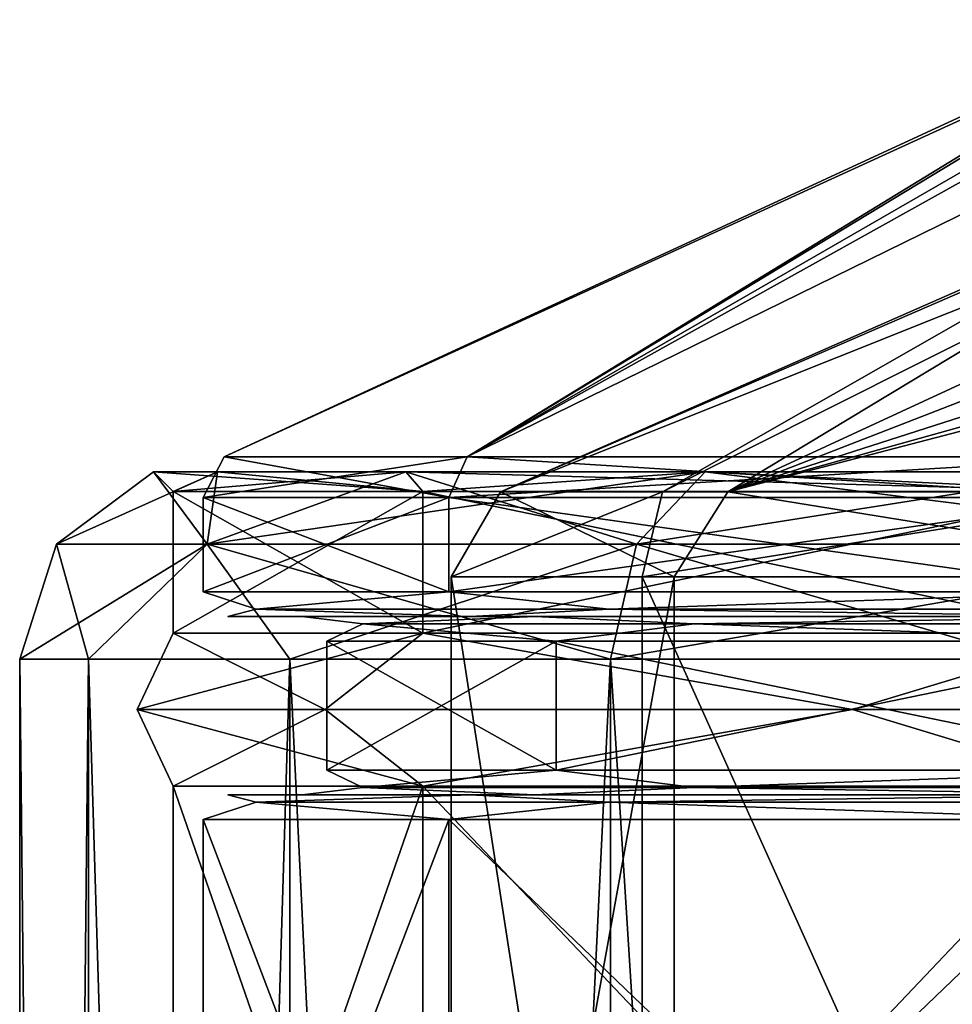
# Model space of a CAD drawing. Header units: millimetres. Extents: x -175 to 175, y 0 to 204.
# Tile 10 of 138: x -170 to -161, y 69 to 79. Entities that reach past the tile are written whole.
import ezdxf

# ---------------------------------------------------------------- set-up
doc = ezdxf.new("R2010")
doc.units = ezdxf.units.MM
doc.header["$LTSCALE"] = 65.185185
for name, color, linetype in [('1227', 7, 'CONTINUOUS'), ('1236', 7, 'CONTINUOUS'), ('1301', 7, 'CONTINUOUS'), ('1302', 7, 'CONTINUOUS'), ('1303', 7, 'CONTINUOUS'), ('1307', 7, 'CONTINUOUS'), ('1308', 7, 'CONTINUOUS'), ('1309', 7, 'CONTINUOUS'), ('1310', 7, 'CONTINUOUS'), ('1311', 7, 'CONTINUOUS'), ('1312', 7, 'CONTINUOUS'), ('1313', 7, 'CONTINUOUS'), ('1314', 7, 'CONTINUOUS'), ('1317', 7, 'CONTINUOUS'), ('1320', 7, 'CONTINUOUS'), ('1324', 7, 'CONTINUOUS'), ('1325', 7, 'CONTINUOUS'), ('1326', 7, 'CONTINUOUS'), ('1329', 7, 'CONTINUOUS'), ('1331', 7, 'CONTINUOUS'), ('1333', 7, 'CONTINUOUS'), ('1336', 7, 'CONTINUOUS'), ('1337', 7, 'CONTINUOUS'), ('1345', 7, 'CONTINUOUS'), ('1403', 7, 'CONTINUOUS'), ('1404', 7, 'CONTINUOUS')]:
    doc.layers.add(name, color=color, linetype=linetype)

msp = doc.modelspace()

# ---------------------------------------------------------------- linework, layer by layer
at = {"layer": '1227', "color": 7, "linetype": 'CONTINUOUS', "true_color": 0xe0f2ff}
for points in [[(-170.35, 72.6086), (-169.6566, 72.6086, -5.267), (-170.35, 5.8), (-170.35, 72.6086)], [(-170.35, 5.8), (-169.6566, 72.6086, -5.267), (-169.6566, 5.8, -5.267), (-170.35, 5.8)], [(-169.6566, 72.6086, -5.267), (-167.6236, 72.6086, -10.175), (-169.6566, 5.8, -5.267), (-169.6566, 72.6086, -5.267)], [(-169.6566, 5.8, -5.267), (-167.6236, 72.6086, -10.175), (-167.6236, 5.8, -10.175), (-169.6566, 5.8, -5.267)], [(-167.6236, 72.6086, -10.175), (-164.3896, 72.6086, -14.3896), (-167.6236, 5.8, -10.175), (-167.6236, 72.6086, -10.175)], [(-167.6236, 5.8, -10.175), (-164.3896, 72.6086, -14.3896), (-164.3896, 5.8, -14.3896), (-167.6236, 5.8, -10.175)], [(-164.3896, 72.6086, -14.3896), (-160.175, 72.6086, -17.6236), (-164.3896, 5.8, -14.3896), (-164.3896, 72.6086, -14.3896)], [(-164.3896, 5.8, -14.3896), (-160.175, 72.6086, -17.6236), (-160.175, 5.8, -17.6236), (-164.3896, 5.8, -14.3896)]]:
    msp.add_3dface(points, dxfattribs=at)
at = {"layer": '1236', "color": 7, "linetype": 'CONTINUOUS', "true_color": 0xe0f2ff}
for points in [[(-170.35, 72.6086), (-170.35, 5.8), (-169.6566, 5.8, 5.267), (-170.35, 72.6086)], [(-170.35, 72.6086), (-169.6566, 5.8, 5.267), (-169.6566, 72.6086, 5.267), (-170.35, 72.6086)], [(-169.6566, 5.8, 5.267), (-167.6236, 5.8, 10.175), (-169.6566, 72.6086, 5.267), (-169.6566, 5.8, 5.267)], [(-169.6566, 72.6086, 5.267), (-167.6236, 5.8, 10.175), (-167.6236, 72.6086, 10.175), (-169.6566, 72.6086, 5.267)], [(-167.6236, 5.8, 10.175), (-164.3896, 5.8, 14.3896), (-167.6236, 72.6086, 10.175), (-167.6236, 5.8, 10.175)], [(-167.6236, 72.6086, 10.175), (-164.3896, 5.8, 14.3896), (-164.3896, 72.6086, 14.3896), (-167.6236, 72.6086, 10.175)], [(-164.3896, 5.8, 14.3896), (-160.175, 5.8, 17.6236), (-164.3896, 72.6086, 14.3896), (-164.3896, 5.8, 14.3896)], [(-164.3896, 72.6086, 14.3896), (-160.175, 5.8, 17.6236), (-160.175, 72.6086, 17.6236), (-164.3896, 72.6086, 14.3896)]]:
    msp.add_3dface(points, dxfattribs=at)
at = {"layer": '1301', "color": 7, "linetype": 'CONTINUOUS', "true_color": 0xe0f2ff}
for points in [[(-168.8, 64.0725), (-166.2813, 64.0725, -9.3999), (-168.8, 71.3275), (-168.8, 64.0725)], [(-168.8, 71.3275), (-166.2813, 64.0725, -9.3999), (-166.2813, 71.3275, -9.3999), (-168.8, 71.3275)], [(-166.2813, 64.0725, -9.3999), (-159.3999, 64.0725, -16.2814), (-166.2813, 71.3275, -9.3999), (-166.2813, 64.0725, -9.3999)], [(-166.2813, 71.3275, -9.3999), (-159.3999, 64.0725, -16.2814), (-159.3999, 71.3275, -16.2814), (-166.2813, 71.3275, -9.3999)]]:
    msp.add_3dface(points, dxfattribs=at)
at = {"layer": '1302', "color": 7, "linetype": 'CONTINUOUS', "true_color": 0xe0f2ff}
for points in [[(-169.165, 72.1), (-167.2671, 72.1, -8.3154), (-168.8, 72.8725), (-169.165, 72.1)], [(-168.8, 72.8725), (-167.2671, 72.1, -8.3154), (-166.2813, 72.8725, -9.3999), (-168.8, 72.8725)], [(-167.2671, 72.1, -8.3154), (-161.9492, 72.1, -14.9838), (-166.2813, 72.8725, -9.3999), (-167.2671, 72.1, -8.3154)], [(-166.2813, 72.8725, -9.3999), (-161.9492, 72.1, -14.9838), (-159.3999, 72.8725, -16.2814), (-166.2813, 72.8725, -9.3999)], [(-161.9492, 72.1, -14.9838), (-154.2646, 72.1, -18.6845), (-159.3999, 72.8725, -16.2814), (-161.9492, 72.1, -14.9838)], [(-168.8, 71.3275), (-166.2813, 71.3275, -9.3999), (-169.165, 72.1), (-168.8, 71.3275)], [(-169.165, 72.1), (-166.2813, 71.3275, -9.3999), (-167.2671, 72.1, -8.3154), (-169.165, 72.1)], [(-167.2671, 72.1, -8.3154), (-166.2813, 71.3275, -9.3999), (-161.9492, 72.1, -14.9838), (-167.2671, 72.1, -8.3154)], [(-166.2813, 71.3275, -9.3999), (-159.3999, 71.3275, -16.2814), (-161.9492, 72.1, -14.9838), (-166.2813, 71.3275, -9.3999)], [(-161.9492, 72.1, -14.9838), (-159.3999, 71.3275, -16.2814), (-154.2646, 72.1, -18.6845), (-161.9492, 72.1, -14.9838)]]:
    msp.add_3dface(points, dxfattribs=at)
at = {"layer": '1303', "color": 7, "linetype": 'CONTINUOUS', "true_color": 0xe0f2ff}
for points in [[(-168.8, 72.8725), (-166.2813, 72.8725, -9.3999), (-168.8, 74.3), (-168.8, 72.8725)], [(-168.8, 74.3), (-166.2813, 72.8725, -9.3999), (-166.2814, 74.3, -9.3998), (-168.8, 74.3)], [(-166.2813, 72.8725, -9.3999), (-159.3999, 72.8725, -16.2814), (-166.2814, 74.3, -9.3998), (-166.2813, 72.8725, -9.3999)], [(-166.2814, 74.3, -9.3998), (-159.3999, 72.8725, -16.2814), (-159.3999, 74.3, -16.2813), (-166.2814, 74.3, -9.3998)]]:
    msp.add_3dface(points, dxfattribs=at)
at = {"layer": '1307', "color": 7, "linetype": 'CONTINUOUS', "true_color": 0xe0f2ff}
for points in [[(-168.8, 64.0725), (-168.8, 71.3275), (-166.2813, 71.3275, 9.3999), (-168.8, 64.0725)], [(-166.2813, 64.0725, 9.3999), (-168.8, 64.0725), (-166.2813, 71.3275, 9.3999), (-166.2813, 64.0725, 9.3999)], [(-159.3999, 64.0725, 16.2814), (-166.2813, 64.0725, 9.3999), (-159.3999, 71.3275, 16.2814), (-159.3999, 64.0725, 16.2814)], [(-159.3999, 71.3275, 16.2814), (-166.2813, 64.0725, 9.3999), (-166.2813, 71.3275, 9.3999), (-159.3999, 71.3275, 16.2814)]]:
    msp.add_3dface(points, dxfattribs=at)
at = {"layer": '1308', "color": 7, "linetype": 'CONTINUOUS', "true_color": 0xe0f2ff}
for points in [[(-169.165, 72.1), (-168.8, 72.8725), (-166.2813, 72.8725, 9.3999), (-169.165, 72.1)], [(-167.2671, 72.1, 8.3154), (-169.165, 72.1), (-166.2813, 72.8725, 9.3999), (-167.2671, 72.1, 8.3154)], [(-161.9492, 72.1, 14.9838), (-167.2671, 72.1, 8.3154), (-166.2813, 72.8725, 9.3999), (-161.9492, 72.1, 14.9838)], [(-159.3999, 72.8725, 16.2814), (-161.9492, 72.1, 14.9838), (-166.2813, 72.8725, 9.3999), (-159.3999, 72.8725, 16.2814)], [(-154.2646, 72.1, 18.6845), (-161.9492, 72.1, 14.9838), (-159.3999, 72.8725, 16.2814), (-154.2646, 72.1, 18.6845)], [(-168.8, 71.3275), (-169.165, 72.1), (-167.2671, 72.1, 8.3154), (-168.8, 71.3275)], [(-166.2813, 71.3275, 9.3999), (-168.8, 71.3275), (-167.2671, 72.1, 8.3154), (-166.2813, 71.3275, 9.3999)], [(-161.9492, 72.1, 14.9838), (-166.2813, 71.3275, 9.3999), (-167.2671, 72.1, 8.3154), (-161.9492, 72.1, 14.9838)], [(-159.3999, 71.3275, 16.2814), (-166.2813, 71.3275, 9.3999), (-161.9492, 72.1, 14.9838), (-159.3999, 71.3275, 16.2814)], [(-154.2646, 72.1, 18.6845), (-159.3999, 71.3275, 16.2814), (-161.9492, 72.1, 14.9838), (-154.2646, 72.1, 18.6845)]]:
    msp.add_3dface(points, dxfattribs=at)
at = {"layer": '1309', "color": 7, "linetype": 'CONTINUOUS', "true_color": 0xe0f2ff}
for points in [[(-168.8, 72.8725), (-168.8, 74.3), (-166.2814, 74.3, 9.3998), (-168.8, 72.8725)], [(-166.2813, 72.8725, 9.3999), (-168.8, 72.8725), (-166.2814, 74.3, 9.3998), (-166.2813, 72.8725, 9.3999)], [(-159.3999, 74.3, 16.2813), (-166.2813, 72.8725, 9.3999), (-166.2814, 74.3, 9.3998), (-159.3999, 74.3, 16.2813)], [(-159.3999, 72.8725, 16.2814), (-166.2813, 72.8725, 9.3999), (-159.3999, 74.3, 16.2813), (-159.3999, 72.8725, 16.2814)]]:
    msp.add_3dface(points, dxfattribs=at)
at = {"layer": '1310', "color": 7, "linetype": 'CONTINUOUS', "true_color": 0xe0f2ff}
for points in [[(-168.3526, 74.5, 4.9176), (-168.8, 74.3), (-169, 74.5, 0), (-168.3526, 74.5, 4.9176)], [(-166.2814, 74.3, 9.3998), (-168.8, 74.3), (-166.4546, 74.5, 9.4998), (-166.2814, 74.3, 9.3998)], [(-166.4546, 74.5, 9.4998), (-168.8, 74.3), (-168.3526, 74.5, 4.9176), (-166.4546, 74.5, 9.4998)], [(-163.435, 74.5, 13.435), (-166.2814, 74.3, 9.3998), (-166.4546, 74.5, 9.4998), (-163.435, 74.5, 13.435)], [(-159.3999, 74.3, 16.2813), (-166.2814, 74.3, 9.3998), (-163.435, 74.5, 13.435), (-159.3999, 74.3, 16.2813)], [(-159.4998, 74.5, 16.4546), (-159.3999, 74.3, 16.2813), (-163.435, 74.5, 13.435), (-159.4998, 74.5, 16.4546)]]:
    msp.add_3dface(points, dxfattribs=at)
at = {"layer": '1311', "color": 7, "linetype": 'CONTINUOUS', "true_color": 0xe0f2ff}
for points in [[(-168.8, 74.3), (-166.2814, 74.3, -9.3998), (-169, 74.5, 0), (-168.8, 74.3)], [(-169, 74.5, 0), (-166.2814, 74.3, -9.3998), (-168.3526, 74.5, -4.9176), (-169, 74.5, 0)], [(-168.3526, 74.5, -4.9176), (-166.2814, 74.3, -9.3998), (-166.4546, 74.5, -9.4998), (-168.3526, 74.5, -4.9176)], [(-166.2814, 74.3, -9.3998), (-159.3999, 74.3, -16.2813), (-166.4546, 74.5, -9.4998), (-166.2814, 74.3, -9.3998)], [(-166.4546, 74.5, -9.4998), (-159.3999, 74.3, -16.2813), (-163.435, 74.5, -13.435), (-166.4546, 74.5, -9.4998)], [(-163.435, 74.5, -13.435), (-159.3999, 74.3, -16.2813), (-159.4998, 74.5, -16.4546), (-163.435, 74.5, -13.435)]]:
    msp.add_3dface(points, dxfattribs=at)
at = {"layer": '1312', "color": 7, "linetype": 'CONTINUOUS', "true_color": 0xe0f2ff}
for points in [[(-169, 74.5, 0), (-169.9779, 73.7705, 0), (-168.4571, 73.7705, 7.6452), (-169, 74.5, 0)], [(-168.3526, 74.5, 4.9176), (-169, 74.5, 0), (-168.4571, 73.7705, 7.6452), (-168.3526, 74.5, 4.9176)], [(-166.4546, 74.5, 9.4998), (-168.3526, 74.5, 4.9176), (-168.4571, 73.7705, 7.6452), (-166.4546, 74.5, 9.4998)], [(-166.4546, 74.5, 9.4998), (-168.4571, 73.7705, 7.6452), (-164.1265, 73.7705, 14.1265), (-166.4546, 74.5, 9.4998)], [(-163.435, 74.5, 13.435), (-166.4546, 74.5, 9.4998), (-164.1265, 73.7705, 14.1265), (-163.435, 74.5, 13.435)], [(-163.435, 74.5, 13.435), (-164.1265, 73.7705, 14.1265), (-157.6452, 73.7705, 18.4572), (-163.435, 74.5, 13.435)], [(-159.4998, 74.5, 16.4546), (-163.435, 74.5, 13.435), (-157.6452, 73.7705, 18.4572), (-159.4998, 74.5, 16.4546)], [(-170.35, 72.6086), (-169.6566, 72.6086, 5.267), (-169.9779, 73.7705, 0), (-170.35, 72.6086)], [(-169.9779, 73.7705, 0), (-169.6566, 72.6086, 5.267), (-168.4571, 73.7705, 7.6452), (-169.9779, 73.7705, 0)], [(-169.6566, 72.6086, 5.267), (-167.6236, 72.6086, 10.175), (-168.4571, 73.7705, 7.6452), (-169.6566, 72.6086, 5.267)], [(-167.6236, 72.6086, 10.175), (-164.3896, 72.6086, 14.3896), (-168.4571, 73.7705, 7.6452), (-167.6236, 72.6086, 10.175)], [(-168.4571, 73.7705, 7.6452), (-164.3896, 72.6086, 14.3896), (-164.1265, 73.7705, 14.1265), (-168.4571, 73.7705, 7.6452)], [(-164.3896, 72.6086, 14.3896), (-160.175, 72.6086, 17.6236), (-164.1265, 73.7705, 14.1265), (-164.3896, 72.6086, 14.3896)], [(-164.1265, 73.7705, 14.1265), (-160.175, 72.6086, 17.6236), (-157.6452, 73.7705, 18.4572), (-164.1265, 73.7705, 14.1265)]]:
    msp.add_3dface(points, dxfattribs=at)
at = {"layer": '1313', "color": 7, "linetype": 'CONTINUOUS', "true_color": 0xe0f2ff}
for points in [[(-169, 74.5, 0), (-168.3526, 74.5, -4.9176), (-169.9779, 73.7705, 0), (-169, 74.5, 0)], [(-169.9779, 73.7705, 0), (-168.3526, 74.5, -4.9176), (-168.4571, 73.7705, -7.6452), (-169.9779, 73.7705, 0)], [(-168.3526, 74.5, -4.9176), (-166.4546, 74.5, -9.4998), (-168.4571, 73.7705, -7.6452), (-168.3526, 74.5, -4.9176)], [(-166.4546, 74.5, -9.4998), (-163.435, 74.5, -13.435), (-168.4571, 73.7705, -7.6452), (-166.4546, 74.5, -9.4998)], [(-163.435, 74.5, -13.435), (-164.1265, 73.7705, -14.1265), (-168.4571, 73.7705, -7.6452), (-163.435, 74.5, -13.435)], [(-163.435, 74.5, -13.435), (-159.4998, 74.5, -16.4546), (-164.1265, 73.7705, -14.1265), (-163.435, 74.5, -13.435)], [(-159.4998, 74.5, -16.4546), (-157.6452, 73.7705, -18.4572), (-164.1265, 73.7705, -14.1265), (-159.4998, 74.5, -16.4546)], [(-169.6566, 72.6086, -5.267), (-170.35, 72.6086), (-168.4571, 73.7705, -7.6452), (-169.6566, 72.6086, -5.267)], [(-170.35, 72.6086), (-169.9779, 73.7705, 0), (-168.4571, 73.7705, -7.6452), (-170.35, 72.6086)], [(-167.6236, 72.6086, -10.175), (-169.6566, 72.6086, -5.267), (-168.4571, 73.7705, -7.6452), (-167.6236, 72.6086, -10.175)], [(-164.1265, 73.7705, -14.1265), (-167.6236, 72.6086, -10.175), (-168.4571, 73.7705, -7.6452), (-164.1265, 73.7705, -14.1265)], [(-164.3896, 72.6086, -14.3896), (-167.6236, 72.6086, -10.175), (-164.1265, 73.7705, -14.1265), (-164.3896, 72.6086, -14.3896)], [(-160.175, 72.6086, -17.6236), (-164.3896, 72.6086, -14.3896), (-157.6452, 73.7705, -18.4572), (-160.175, 72.6086, -17.6236)], [(-157.6452, 73.7705, -18.4572), (-164.3896, 72.6086, -14.3896), (-164.1265, 73.7705, -14.1265), (-157.6452, 73.7705, -18.4572)]]:
    msp.add_3dface(points, dxfattribs=at)
at = {"layer": '1314', "color": 7, "linetype": 'CONTINUOUS', "true_color": 0xe0f2ff}
for points in [[(-165.9966, 61, 0.3293), (-164.0707, 61, -7.6167), (-165.9966, 73.4395, 0.3293), (-165.9966, 61, 0.3293)], [(-165.9966, 73.4395, 0.3293), (-164.0707, 61, -7.6167), (-164.0707, 73.4395, -7.6167), (-165.9966, 73.4395, 0.3293)], [(-163.7453, 61, 8.1894), (-165.9966, 61, 0.3293), (-163.7453, 73.4395, 8.1894), (-163.7453, 61, 8.1894)], [(-163.7453, 73.4395, 8.1894), (-165.9966, 61, 0.3293), (-165.9966, 73.4395, 0.3293), (-163.7453, 73.4395, 8.1894)], [(-164.0707, 61, -7.6167), (-158.4706, 61, -13.5738), (-164.0707, 73.4395, -7.6167), (-164.0707, 61, -7.6167)], [(-164.0707, 73.4395, -7.6167), (-158.4706, 61, -13.5738), (-158.4706, 73.4395, -13.5738), (-164.0707, 73.4395, -7.6167)], [(-157.9047, 61, 13.911), (-163.7453, 61, 8.1894), (-157.9047, 73.4395, 13.911), (-157.9047, 61, 13.911)], [(-157.9047, 73.4395, 13.911), (-163.7453, 61, 8.1894), (-163.7453, 73.4395, 8.1894), (-157.9047, 73.4395, 13.911)]]:
    msp.add_3dface(points, dxfattribs=at)
at = {"layer": '1317', "color": 7, "linetype": 'CONTINUOUS', "true_color": 0xe0f2ff}
for points in [[(-168.2857, 74.6505), (-165.8359, 74.6505, 9.1429), (-158.2516, 79.2884, 1.0846), (-168.2857, 74.6505)], [(-158.2516, 79.2406, -2.0327), (-168.2857, 74.6505), (-158.2516, 79.2884, 1.0846), (-158.2516, 79.2406, -2.0327)], [(-158.2516, 79.2884, 1.0846), (-165.8359, 74.6505, 9.1429), (-158.2516, 79.024, 4.1769), (-158.2516, 79.2884, 1.0846)], [(-165.8359, 74.6505, -9.1429), (-168.2857, 74.6505), (-158.2516, 79.2406, -2.0327), (-165.8359, 74.6505, -9.1429)], [(-158.2515, 78.8764, -5.1449), (-165.8359, 74.6505, -9.1429), (-158.2516, 79.2406, -2.0327), (-158.2515, 78.8764, -5.1449)], [(-165.8359, 74.6505, 9.1429), (-158.2516, 78.3722, 7.5472), (-158.2516, 79.024, 4.1769), (-165.8359, 74.6505, 9.1429)], [(-159.1429, 74.6505, -15.8359), (-165.8359, 74.6505, -9.1429), (-158.2515, 78.8764, -5.1449), (-159.1429, 74.6505, -15.8359)], [(-159.1429, 74.6505, 15.8359), (-158.2516, 78.3722, 7.5472), (-165.8359, 74.6505, 9.1429), (-159.1429, 74.6505, 15.8359)]]:
    msp.add_3dface(points, dxfattribs=at)
at = {"layer": '1320', "color": 7, "linetype": 'CONTINUOUS', "true_color": 0xe0f2ff}
for points in [[(-168.2857, 74.6505), (-165.8359, 74.6505, -9.1429), (-168.5, 74.2402), (-168.2857, 74.6505)], [(-166.0215, 74.2402, 9.25), (-168.2857, 74.6505), (-168.5, 74.2402), (-166.0215, 74.2402, 9.25)], [(-168.5, 74.2402), (-165.8359, 74.6505, -9.1429), (-166.0215, 74.2402, -9.25), (-168.5, 74.2402)], [(-165.8359, 74.6505, 9.1429), (-168.2857, 74.6505), (-166.0215, 74.2402, 9.25), (-165.8359, 74.6505, 9.1429)], [(-159.25, 74.2402, 16.0215), (-165.8359, 74.6505, 9.1429), (-166.0215, 74.2402, 9.25), (-159.25, 74.2402, 16.0215)], [(-165.8359, 74.6505, -9.1429), (-159.1429, 74.6505, -15.8359), (-166.0215, 74.2402, -9.25), (-165.8359, 74.6505, -9.1429)], [(-166.0215, 74.2402, -9.25), (-159.1429, 74.6505, -15.8359), (-159.25, 74.2402, -16.0215), (-166.0215, 74.2402, -9.25)], [(-159.1429, 74.6505, 15.8359), (-165.8359, 74.6505, 9.1429), (-159.25, 74.2402, 16.0215), (-159.1429, 74.6505, 15.8359)]]:
    msp.add_3dface(points, dxfattribs=at)
at = {"layer": '1324', "color": 7, "linetype": 'CONTINUOUS', "true_color": 0xe0f2ff}
for points in [[(-168.25, 71.2402, 0), (-165.8035, 71.2402, 9.1275), (-167.5, 71.2402, 0), (-168.25, 71.2402, 0)], [(-165.8035, 71.2402, -9.1275), (-168.25, 71.2402, 0), (-167.5, 71.2402, 0), (-165.8035, 71.2402, -9.1275)], [(-167.5, 71.2402, 0), (-165.8035, 71.2402, 9.1275), (-165.154, 71.2402, 8.7524), (-167.5, 71.2402, 0)], [(-165.154, 71.2402, -8.7524), (-165.8035, 71.2402, -9.1275), (-167.5, 71.2402, 0), (-165.154, 71.2402, -8.7524)], [(-165.8035, 71.2402, 9.1275), (-159.1199, 71.2402, 15.8079), (-165.154, 71.2402, 8.7524), (-165.8035, 71.2402, 9.1275)], [(-159.1199, 71.2402, -15.8079), (-165.8035, 71.2402, -9.1275), (-165.154, 71.2402, -8.7524), (-159.1199, 71.2402, -15.8079)], [(-165.154, 71.2402, 8.7524), (-159.1199, 71.2402, 15.8079), (-158.7451, 71.2402, 15.1583), (-165.154, 71.2402, 8.7524)], [(-158.7451, 71.2402, -15.1583), (-159.1199, 71.2402, -15.8079), (-165.154, 71.2402, -8.7524), (-158.7451, 71.2402, -15.1583)]]:
    msp.add_3dface(points, dxfattribs=at)
at = {"layer": '1325', "color": 7, "linetype": 'CONTINUOUS', "true_color": 0xe0f2ff}
for points in [[(-167.25, 71.4902), (-164.9389, 71.4902, 8.625), (-167.25, 72.7902), (-167.25, 71.4902)], [(-167.25, 72.7902), (-164.9389, 71.4902, 8.625), (-164.9389, 72.7902, 8.625), (-167.25, 72.7902)], [(-164.9389, 71.4902, -8.625), (-167.25, 71.4902), (-164.9389, 72.7902, -8.625), (-164.9389, 71.4902, -8.625)], [(-164.9389, 72.7902, -8.625), (-167.25, 71.4902), (-167.25, 72.7902), (-164.9389, 72.7902, -8.625)], [(-164.9389, 71.4902, 8.625), (-158.625, 71.4902, 14.9389), (-164.9389, 72.7902, 8.625), (-164.9389, 71.4902, 8.625)], [(-164.9389, 72.7902, 8.625), (-158.625, 71.4902, 14.9389), (-158.625, 72.7902, 14.9389), (-164.9389, 72.7902, 8.625)], [(-158.625, 71.4902, -14.9389), (-164.9389, 71.4902, -8.625), (-158.625, 72.7902, -14.9389), (-158.625, 71.4902, -14.9389)], [(-158.625, 72.7902, -14.9389), (-164.9389, 71.4902, -8.625), (-164.9389, 72.7902, -8.625), (-158.625, 72.7902, -14.9389)]]:
    msp.add_3dface(points, dxfattribs=at)
at = {"layer": '1326', "color": 7, "linetype": 'CONTINUOUS', "true_color": 0xe0f2ff}
for points in [[(-168.25, 73.0402, 0), (-165.8035, 73.0402, -9.1275), (-167.5, 73.0402, 0), (-168.25, 73.0402, 0)], [(-165.8035, 73.0402, 9.1275), (-168.25, 73.0402, 0), (-167.5, 73.0402, 0), (-165.8035, 73.0402, 9.1275)], [(-167.5, 73.0402, 0), (-165.8035, 73.0402, -9.1275), (-165.154, 73.0402, -8.7524), (-167.5, 73.0402, 0)], [(-165.154, 73.0402, 8.7524), (-165.8035, 73.0402, 9.1275), (-167.5, 73.0402, 0), (-165.154, 73.0402, 8.7524)], [(-165.8035, 73.0402, -9.1275), (-159.1199, 73.0402, -15.8079), (-165.154, 73.0402, -8.7524), (-165.8035, 73.0402, -9.1275)], [(-159.1199, 73.0402, 15.8079), (-165.8035, 73.0402, 9.1275), (-165.154, 73.0402, 8.7524), (-159.1199, 73.0402, 15.8079)], [(-165.154, 73.0402, -8.7524), (-159.1199, 73.0402, -15.8079), (-158.7451, 73.0402, -15.1583), (-165.154, 73.0402, -8.7524)], [(-158.7451, 73.0402, 15.1583), (-159.1199, 73.0402, 15.8079), (-165.154, 73.0402, 8.7524), (-158.7451, 73.0402, 15.1583)]]:
    msp.add_3dface(points, dxfattribs=at)
at = {"layer": '1329', "color": 7, "linetype": 'CONTINUOUS', "true_color": 0xe0f2ff}
for points in [[(-165.8035, 71.2402, 9.1275), (-168.25, 71.2402, 0), (-167.9648, 71.167, 4.1003), (-165.8035, 71.2402, 9.1275)], [(-168.25, 71.2402, 0), (-165.8035, 71.2402, -9.1275), (-167.9648, 71.167, -4.1003), (-168.25, 71.2402, 0)], [(-168.25, 71.2402, 0), (-167.9648, 71.167, -4.1003), (-167.9648, 71.167, 4.1003), (-168.25, 71.2402, 0)], [(-165.8035, 71.2402, 9.1275), (-167.9648, 71.167, 4.1003), (-164.4066, 71.167, 11.4889), (-165.8035, 71.2402, 9.1275)], [(-165.8035, 71.2402, -9.1275), (-164.4066, 71.167, -11.4889), (-167.9648, 71.167, -4.1003), (-165.8035, 71.2402, -9.1275)], [(-159.1199, 71.2402, 15.8079), (-165.8035, 71.2402, 9.1275), (-164.4066, 71.167, 11.4889), (-159.1199, 71.2402, 15.8079)], [(-165.8035, 71.2402, -9.1275), (-159.1199, 71.2402, -15.8079), (-164.4066, 71.167, -11.4889), (-165.8035, 71.2402, -9.1275)], [(-159.1199, 71.2402, 15.8079), (-164.4066, 71.167, 11.4889), (-157.9951, 71.167, 16.602), (-159.1199, 71.2402, 15.8079)], [(-159.1199, 71.2402, -15.8079), (-157.9951, 71.167, -16.602), (-164.4066, 71.167, -11.4889), (-159.1199, 71.2402, -15.8079)], [(-168.5, 70.9902), (-166.0215, 70.9902, 9.25), (-167.9648, 71.167, 4.1003), (-168.5, 70.9902)], [(-166.0215, 70.9902, -9.25), (-168.5, 70.9902), (-167.9648, 71.167, -4.1003), (-166.0215, 70.9902, -9.25)], [(-167.9648, 71.167, -4.1003), (-168.5, 70.9902), (-167.9648, 71.167, 4.1003), (-167.9648, 71.167, -4.1003)], [(-167.9648, 71.167, 4.1003), (-166.0215, 70.9902, 9.25), (-164.4066, 71.167, 11.4889), (-167.9648, 71.167, 4.1003)], [(-164.4066, 71.167, -11.4889), (-166.0215, 70.9902, -9.25), (-167.9648, 71.167, -4.1003), (-164.4066, 71.167, -11.4889)], [(-166.0215, 70.9902, 9.25), (-159.25, 70.9902, 16.0215), (-164.4066, 71.167, 11.4889), (-166.0215, 70.9902, 9.25)], [(-159.25, 70.9902, -16.0215), (-166.0215, 70.9902, -9.25), (-164.4066, 71.167, -11.4889), (-159.25, 70.9902, -16.0215)], [(-164.4066, 71.167, 11.4889), (-159.25, 70.9902, 16.0215), (-157.9951, 71.167, 16.602), (-164.4066, 71.167, 11.4889)], [(-157.9951, 71.167, -16.602), (-159.25, 70.9902, -16.0215), (-164.4066, 71.167, -11.4889), (-157.9951, 71.167, -16.602)]]:
    msp.add_3dface(points, dxfattribs=at)
at = {"layer": '1331', "color": 7, "linetype": 'CONTINUOUS', "true_color": 0xe0f2ff}
for points in [[(-164.9389, 71.4902, 8.625), (-167.25, 71.4902), (-166.8889, 71.3134, 3.8548), (-164.9389, 71.4902, 8.625)], [(-167.25, 71.4902), (-164.9389, 71.4902, -8.625), (-166.8889, 71.3134, -3.8548), (-167.25, 71.4902)], [(-166.8889, 71.3134, 3.8548), (-167.25, 71.4902), (-166.8889, 71.3134, -3.8548), (-166.8889, 71.3134, 3.8548)], [(-163.5438, 71.3134, 10.8009), (-164.9389, 71.4902, 8.625), (-166.8889, 71.3134, 3.8548), (-163.5438, 71.3134, 10.8009)], [(-166.8889, 71.3134, -3.8548), (-164.9389, 71.4902, -8.625), (-163.5438, 71.3134, -10.8009), (-166.8889, 71.3134, -3.8548)], [(-158.625, 71.4902, 14.9389), (-164.9389, 71.4902, 8.625), (-163.5438, 71.3134, 10.8009), (-158.625, 71.4902, 14.9389)], [(-164.9389, 71.4902, -8.625), (-158.625, 71.4902, -14.9389), (-163.5438, 71.3134, -10.8009), (-164.9389, 71.4902, -8.625)], [(-157.5163, 71.3134, 15.6077), (-158.625, 71.4902, 14.9389), (-163.5438, 71.3134, 10.8009), (-157.5163, 71.3134, 15.6077)], [(-163.5438, 71.3134, -10.8009), (-158.625, 71.4902, -14.9389), (-157.5163, 71.3134, -15.6077), (-163.5438, 71.3134, -10.8009)], [(-165.154, 71.2402, -8.7524), (-167.5, 71.2402, 0), (-166.8889, 71.3134, -3.8548), (-165.154, 71.2402, -8.7524)], [(-167.5, 71.2402, 0), (-165.154, 71.2402, 8.7524), (-166.8889, 71.3134, 3.8548), (-167.5, 71.2402, 0)], [(-167.5, 71.2402, 0), (-166.8889, 71.3134, 3.8548), (-166.8889, 71.3134, -3.8548), (-167.5, 71.2402, 0)], [(-165.154, 71.2402, -8.7524), (-166.8889, 71.3134, -3.8548), (-163.5438, 71.3134, -10.8009), (-165.154, 71.2402, -8.7524)], [(-165.154, 71.2402, 8.7524), (-163.5438, 71.3134, 10.8009), (-166.8889, 71.3134, 3.8548), (-165.154, 71.2402, 8.7524)], [(-158.7451, 71.2402, -15.1583), (-165.154, 71.2402, -8.7524), (-163.5438, 71.3134, -10.8009), (-158.7451, 71.2402, -15.1583)], [(-165.154, 71.2402, 8.7524), (-158.7451, 71.2402, 15.1583), (-163.5438, 71.3134, 10.8009), (-165.154, 71.2402, 8.7524)], [(-158.7451, 71.2402, -15.1583), (-163.5438, 71.3134, -10.8009), (-157.5163, 71.3134, -15.6077), (-158.7451, 71.2402, -15.1583)], [(-158.7451, 71.2402, 15.1583), (-157.5163, 71.3134, 15.6077), (-163.5438, 71.3134, 10.8009), (-158.7451, 71.2402, 15.1583)]]:
    msp.add_3dface(points, dxfattribs=at)
at = {"layer": '1333', "color": 7, "linetype": 'CONTINUOUS', "true_color": 0xe0f2ff}
for points in [[(-165.154, 73.0402, 8.7524), (-167.5, 73.0402, 0), (-166.8889, 72.967, 3.8548), (-165.154, 73.0402, 8.7524)], [(-167.5, 73.0402, 0), (-165.154, 73.0402, -8.7524), (-166.8889, 72.967, -3.8548), (-167.5, 73.0402, 0)], [(-166.8889, 72.967, 3.8548), (-167.5, 73.0402, 0), (-166.8889, 72.967, -3.8548), (-166.8889, 72.967, 3.8548)], [(-163.5438, 72.967, 10.8009), (-165.154, 73.0402, 8.7524), (-166.8889, 72.967, 3.8548), (-163.5438, 72.967, 10.8009)], [(-166.8889, 72.967, -3.8548), (-165.154, 73.0402, -8.7524), (-163.5438, 72.967, -10.8009), (-166.8889, 72.967, -3.8548)], [(-158.7451, 73.0402, 15.1583), (-165.154, 73.0402, 8.7524), (-163.5438, 72.967, 10.8009), (-158.7451, 73.0402, 15.1583)], [(-165.154, 73.0402, -8.7524), (-158.7451, 73.0402, -15.1583), (-163.5438, 72.967, -10.8009), (-165.154, 73.0402, -8.7524)], [(-157.5163, 72.967, 15.6077), (-158.7451, 73.0402, 15.1583), (-163.5438, 72.967, 10.8009), (-157.5163, 72.967, 15.6077)], [(-163.5438, 72.967, -10.8009), (-158.7451, 73.0402, -15.1583), (-157.5163, 72.967, -15.6077), (-163.5438, 72.967, -10.8009)], [(-164.9389, 72.7902, -8.625), (-167.25, 72.7902), (-166.8889, 72.967, -3.8548), (-164.9389, 72.7902, -8.625)], [(-167.25, 72.7902), (-164.9389, 72.7902, 8.625), (-166.8889, 72.967, 3.8548), (-167.25, 72.7902)], [(-167.25, 72.7902), (-166.8889, 72.967, 3.8548), (-166.8889, 72.967, -3.8548), (-167.25, 72.7902)], [(-164.9389, 72.7902, -8.625), (-166.8889, 72.967, -3.8548), (-163.5438, 72.967, -10.8009), (-164.9389, 72.7902, -8.625)], [(-164.9389, 72.7902, 8.625), (-163.5438, 72.967, 10.8009), (-166.8889, 72.967, 3.8548), (-164.9389, 72.7902, 8.625)], [(-158.625, 72.7902, -14.9389), (-164.9389, 72.7902, -8.625), (-163.5438, 72.967, -10.8009), (-158.625, 72.7902, -14.9389)], [(-164.9389, 72.7902, 8.625), (-158.625, 72.7902, 14.9389), (-163.5438, 72.967, 10.8009), (-164.9389, 72.7902, 8.625)], [(-158.625, 72.7902, -14.9389), (-163.5438, 72.967, -10.8009), (-157.5163, 72.967, -15.6077), (-158.625, 72.7902, -14.9389)], [(-158.625, 72.7902, 14.9389), (-157.5163, 72.967, 15.6077), (-163.5438, 72.967, 10.8009), (-158.625, 72.7902, 14.9389)]]:
    msp.add_3dface(points, dxfattribs=at)
at = {"layer": '1336', "color": 7, "linetype": 'CONTINUOUS', "true_color": 0xe0f2ff}
for points in [[(-158.7115, 77.2818, 1.1137), (-158.7115, 77.0104, 4.105), (-165.499, 74.2974, 0.676), (-158.7115, 77.2818, 1.1137)], [(-158.7115, 77.2401, -1.91), (-158.7115, 77.2818, 1.1137), (-165.499, 74.2974, 0.676), (-158.7115, 77.2401, -1.91)], [(-163.8631, 74.2974, -6.9634), (-158.7115, 77.2401, -1.91), (-165.499, 74.2974, 0.676), (-163.8631, 74.2974, -6.9634)], [(-158.7115, 76.8844, -4.9042), (-158.7115, 77.2401, -1.91), (-163.8631, 74.2974, -6.9634), (-158.7115, 76.8844, -4.9042)], [(-165.499, 74.2974, 0.676), (-158.7115, 77.0104, 4.105), (-163.2043, 74.2974, 8.1439), (-165.499, 74.2974, 0.676)], [(-158.7115, 77.0104, 4.105), (-158.7115, 76.3771, 7.2596), (-163.2043, 74.2974, 8.1439), (-158.7115, 77.0104, 4.105)], [(-158.7115, 74.2974, -12.8369), (-158.7115, 76.8844, -4.9042), (-163.8631, 74.2974, -6.9634), (-158.7115, 74.2974, -12.8369)], [(-163.2043, 74.2974, 8.1439), (-158.7115, 76.3771, 7.2596), (-158.4831, 76.1306, 8.3884), (-163.2043, 74.2974, 8.1439)], [(-157.5609, 74.2974, 13.5466), (-163.2043, 74.2974, 8.1439), (-155.8077, 76.2261, 10.1634), (-157.5609, 74.2974, 13.5466)], [(-155.8077, 76.2261, 10.1634), (-163.2043, 74.2974, 8.1439), (-156.9197, 76.0512, 9.9421), (-155.8077, 76.2261, 10.1634)], [(-157.8522, 76.0182, 9.3216), (-163.2043, 74.2974, 8.1439), (-158.4831, 76.1306, 8.3884), (-157.8522, 76.0182, 9.3216)], [(-156.9197, 76.0512, 9.9421), (-163.2043, 74.2974, 8.1439), (-157.8522, 76.0182, 9.3216), (-156.9197, 76.0512, 9.9421)]]:
    msp.add_3dface(points, dxfattribs=at)
at = {"layer": '1337', "color": 7, "linetype": 'CONTINUOUS', "true_color": 0xe0f2ff}
for points in [[(-163.7453, 73.4395, 8.1894), (-165.9966, 73.4395, 0.3293), (-165.499, 74.2974, 0.676), (-163.7453, 73.4395, 8.1894)], [(-165.9966, 73.4395, 0.3293), (-164.0707, 73.4395, -7.6167), (-163.8631, 74.2974, -6.9634), (-165.9966, 73.4395, 0.3293)], [(-165.9966, 73.4395, 0.3293), (-163.8631, 74.2974, -6.9634), (-165.499, 74.2974, 0.676), (-165.9966, 73.4395, 0.3293)], [(-163.7453, 73.4395, 8.1894), (-165.499, 74.2974, 0.676), (-163.2043, 74.2974, 8.1439), (-163.7453, 73.4395, 8.1894)], [(-164.0707, 73.4395, -7.6167), (-158.4706, 73.4395, -13.5738), (-158.7115, 74.2974, -12.8369), (-164.0707, 73.4395, -7.6167)], [(-164.0707, 73.4395, -7.6167), (-158.7115, 74.2974, -12.8369), (-163.8631, 74.2974, -6.9634), (-164.0707, 73.4395, -7.6167)], [(-157.9047, 73.4395, 13.911), (-163.7453, 73.4395, 8.1894), (-163.2043, 74.2974, 8.1439), (-157.9047, 73.4395, 13.911)], [(-157.9047, 73.4395, 13.911), (-163.2043, 74.2974, 8.1439), (-157.5609, 74.2974, 13.5466), (-157.9047, 73.4395, 13.911)]]:
    msp.add_3dface(points, dxfattribs=at)
at = {"layer": '1345', "color": 7, "linetype": 'CONTINUOUS', "true_color": 0xe0f2ff}
for points in [[(-168.5, 73.2902), (-166.0215, 73.2902, -9.25), (-167.9648, 73.1134, -4.1003), (-168.5, 73.2902)], [(-166.0215, 73.2902, 9.25), (-168.5, 73.2902), (-167.9648, 73.1134, 4.1003), (-166.0215, 73.2902, 9.25)], [(-167.9648, 73.1134, 4.1003), (-168.5, 73.2902), (-167.9648, 73.1134, -4.1003), (-167.9648, 73.1134, 4.1003)], [(-167.9648, 73.1134, -4.1003), (-166.0215, 73.2902, -9.25), (-164.4066, 73.1134, -11.4889), (-167.9648, 73.1134, -4.1003)], [(-164.4066, 73.1134, 11.4889), (-166.0215, 73.2902, 9.25), (-167.9648, 73.1134, 4.1003), (-164.4066, 73.1134, 11.4889)], [(-166.0215, 73.2902, -9.25), (-159.25, 73.2902, -16.0215), (-164.4066, 73.1134, -11.4889), (-166.0215, 73.2902, -9.25)], [(-159.25, 73.2902, 16.0215), (-166.0215, 73.2902, 9.25), (-164.4066, 73.1134, 11.4889), (-159.25, 73.2902, 16.0215)], [(-164.4066, 73.1134, -11.4889), (-159.25, 73.2902, -16.0215), (-157.9951, 73.1134, -16.602), (-164.4066, 73.1134, -11.4889)], [(-157.9951, 73.1134, 16.602), (-159.25, 73.2902, 16.0215), (-164.4066, 73.1134, 11.4889), (-157.9951, 73.1134, 16.602)], [(-165.8035, 73.0402, -9.1275), (-168.25, 73.0402, 0), (-167.9648, 73.1134, -4.1003), (-165.8035, 73.0402, -9.1275)], [(-168.25, 73.0402, 0), (-165.8035, 73.0402, 9.1275), (-167.9648, 73.1134, 4.1003), (-168.25, 73.0402, 0)], [(-168.25, 73.0402, 0), (-167.9648, 73.1134, 4.1003), (-167.9648, 73.1134, -4.1003), (-168.25, 73.0402, 0)], [(-165.8035, 73.0402, -9.1275), (-167.9648, 73.1134, -4.1003), (-164.4066, 73.1134, -11.4889), (-165.8035, 73.0402, -9.1275)], [(-165.8035, 73.0402, 9.1275), (-164.4066, 73.1134, 11.4889), (-167.9648, 73.1134, 4.1003), (-165.8035, 73.0402, 9.1275)], [(-159.1199, 73.0402, -15.8079), (-165.8035, 73.0402, -9.1275), (-164.4066, 73.1134, -11.4889), (-159.1199, 73.0402, -15.8079)], [(-165.8035, 73.0402, 9.1275), (-159.1199, 73.0402, 15.8079), (-164.4066, 73.1134, 11.4889), (-165.8035, 73.0402, 9.1275)], [(-159.1199, 73.0402, -15.8079), (-164.4066, 73.1134, -11.4889), (-157.9951, 73.1134, -16.602), (-159.1199, 73.0402, -15.8079)], [(-159.1199, 73.0402, 15.8079), (-157.9951, 73.1134, 16.602), (-164.4066, 73.1134, 11.4889), (-159.1199, 73.0402, 15.8079)]]:
    msp.add_3dface(points, dxfattribs=at)
at = {"layer": '1403', "color": 7, "linetype": 'CONTINUOUS', "true_color": 0xe0f2ff}
for points in [[(-166.0215, 70.9902, 9.25), (-168.5, 70.9902), (-166.0215, 64.4902, 9.25), (-166.0215, 70.9902, 9.25)], [(-168.5, 70.9902), (-166.0215, 70.9902, -9.25), (-168.5, 64.4902), (-168.5, 70.9902)], [(-168.5, 70.9902), (-168.5, 64.4902), (-166.0215, 64.4902, 9.25), (-168.5, 70.9902)], [(-166.0215, 70.9902, -9.25), (-166.0215, 64.4902, -9.25), (-168.5, 64.4902), (-166.0215, 70.9902, -9.25)], [(-159.25, 70.9902, 16.0215), (-166.0215, 70.9902, 9.25), (-159.25, 64.4902, 16.0215), (-159.25, 70.9902, 16.0215)], [(-166.0215, 70.9902, 9.25), (-166.0215, 64.4902, 9.25), (-159.25, 64.4902, 16.0215), (-166.0215, 70.9902, 9.25)], [(-166.0215, 70.9902, -9.25), (-159.25, 70.9902, -16.0215), (-166.0215, 64.4902, -9.25), (-166.0215, 70.9902, -9.25)], [(-159.25, 70.9902, -16.0215), (-159.25, 64.4902, -16.0215), (-166.0215, 64.4902, -9.25), (-159.25, 70.9902, -16.0215)]]:
    msp.add_3dface(points, dxfattribs=at)
at = {"layer": '1404', "color": 7, "linetype": 'CONTINUOUS', "true_color": 0xe0f2ff}
for points in [[(-166.0215, 74.2402, 9.25), (-168.5, 74.2402), (-166.0215, 73.2902, 9.25), (-166.0215, 74.2402, 9.25)], [(-168.5, 74.2402), (-166.0215, 74.2402, -9.25), (-168.5, 73.2902), (-168.5, 74.2402)], [(-168.5, 74.2402), (-168.5, 73.2902), (-166.0215, 73.2902, 9.25), (-168.5, 74.2402)], [(-166.0215, 74.2402, -9.25), (-166.0215, 73.2902, -9.25), (-168.5, 73.2902), (-166.0215, 74.2402, -9.25)], [(-159.25, 74.2402, 16.0215), (-166.0215, 74.2402, 9.25), (-159.25, 73.2902, 16.0215), (-159.25, 74.2402, 16.0215)], [(-166.0215, 74.2402, 9.25), (-166.0215, 73.2902, 9.25), (-159.25, 73.2902, 16.0215), (-166.0215, 74.2402, 9.25)], [(-166.0215, 74.2402, -9.25), (-159.25, 74.2402, -16.0215), (-166.0215, 73.2902, -9.25), (-166.0215, 74.2402, -9.25)], [(-159.25, 74.2402, -16.0215), (-159.25, 73.2902, -16.0215), (-166.0215, 73.2902, -9.25), (-159.25, 74.2402, -16.0215)]]:
    msp.add_3dface(points, dxfattribs=at)

doc.saveas('drawing.dxf')
